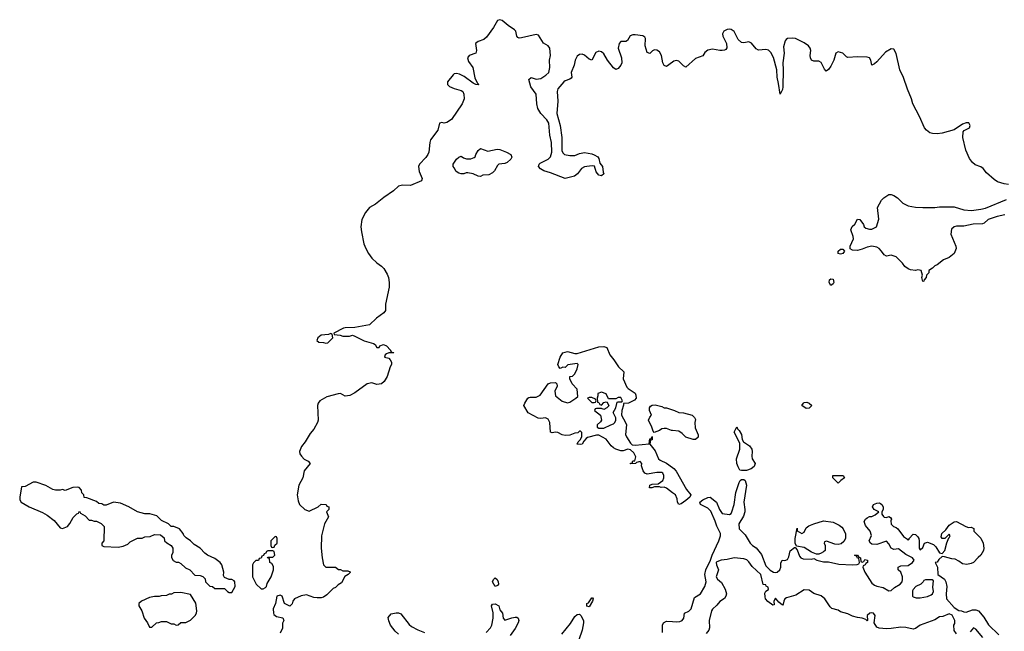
# Model space of a CAD drawing. Header units: inches. Extents: x 2554595 to 2793962, y 331849 to 426146.
# Tile 12 of 45: x 2554595 to 2562745, y 381000 to 386066. Entities that reach past the tile are written whole.
import ezdxf

# ---------------------------------------------------------------- set-up
doc = ezdxf.new("R2010")
doc.units = ezdxf.units.IN
doc.header["$MEASUREMENT"] = 0
doc.layers.add('C5358', color=7, linetype='Continuous')
doc.layers.add('C5368', color=7, linetype='Continuous')

msp = doc.modelspace()

# ---------------------------------------------------------------- linework, layer by layer
at = {"layer": 'C5358', "color": 5, "elevation": 20}
for points in [[(2560000, 385715.2), (2559950, 385677.6), (2559930, 385687), (2559918.3, 385710), (2559907.7, 385770), (2559890, 385799.3), (2559870, 385814.5), (2559850, 385816.8), (2559832.6, 385807.4), (2559810, 385786), (2559790, 385794.5), (2559773.6, 385850), (2559774, 385910), (2559770, 385920.7), (2559752.7, 385932.7), (2559690, 385941.7), (2559670, 385941.2), (2559648.3, 385931.7), (2559624.9, 385895), (2559613.7, 385886.3), (2559570, 385884.2), (2559558, 385870), (2559550.2, 385830), (2559575.6, 385750), (2559578.8, 385710), (2559571.4, 385688.6), (2559550, 385660.5), (2559530, 385654), (2559510, 385668.3), (2559459.3, 385730), (2559430, 385783.1), (2559410, 385800.8), (2559390, 385805.6), (2559364.3, 385795.7), (2559330, 385732), (2559310, 385739.7), (2559270, 385773.1), (2559250, 385780.9), (2559230, 385778.5), (2559210, 385763), (2559194.2, 385730), (2559185.5, 385690), (2559160.7, 385630), (2559164.4, 385590), (2559159, 385581), (2559147.7, 385572.3), (2559110, 385560.3), (2559098.6, 385550), (2559050, 385493.3), (2559042.7, 385470), (2559049.2, 385390), (2559040.5, 385290), (2559069.4, 385190), (2559082.6, 385090), (2559083.2, 384983.2), (2559090, 384963.1), (2559104.4, 384950), (2559150, 384941.3), (2559190, 384940.3), (2559230, 384957.8), (2559270, 384964.7), (2559330, 384955.3), (2559350, 384948), (2559380.7, 384930), (2559390, 384916), (2559398, 384878), (2559418, 384850), (2559424.5, 384804.5), (2559430.7, 384789.3), (2559410, 384774), (2559390, 384777.2), (2559366, 384806), (2559352, 384852), (2559334.8, 384854.8), (2559288.9, 384851.1), (2559270, 384848), (2559246, 384834), (2559212, 384788), (2559186.8, 384770), (2559110, 384749.7), (2558990, 384797), (2558933.4, 384813.4), (2558906, 384830), (2558889.3, 384850), (2558895.1, 384870), (2558902.8, 384877.2), (2558970, 384912), (2558988.8, 384931.2), (2558999.4, 384970), (2558997, 385050), (2558983.7, 385110), (2558974.9, 385210), (2558957.7, 385237.7), (2558907.8, 385290), (2558884.8, 385330), (2558875.6, 385370), (2558869.6, 385450), (2558826, 385510), (2558809.6, 385570), (2558830, 385586.8), (2558870, 385573.7), (2558910, 385579.6), (2558950, 385605.4), (2558973.8, 385630), (2558983, 385670), (2558981.6, 385730), (2558988.2, 385770), (2558984, 385830), (2558970, 385849.6), (2558930, 385872.8), (2558890, 385937.4), (2558870, 385944.7), (2558750, 385916.3), (2558730, 385914), (2558718, 385918), (2558709.6, 385929.6), (2558700.9, 385970), (2558690, 385982.7), (2558638.2, 386018.2), (2558590, 386058.5), (2558570, 386066.2), (2558550, 386058.2), (2558517.9, 386002.1), (2558459.7, 385920.3), (2558437.7, 385902.3), (2558390, 385885.1), (2558368.3, 385870), (2558376.9, 385810), (2558370.2, 385789.8), (2558315.5, 385770), (2558301.5, 385750), (2558310, 385719.3), (2558346.3, 385670), (2558363.7, 385583.7), (2558382, 385542), (2558396, 385530), (2558393.7, 385526.3), (2558371, 385529), (2558350, 385539.3), (2558275, 385595), (2558234.9, 385614.9), (2558210, 385621.1), (2558190, 385616.5), (2558182.4, 385610), (2558136, 385550), (2558137, 385530), (2558154, 385514), (2558190, 385496.5), (2558250, 385480.3), (2558263.1, 385470), (2558271.4, 385450), (2558273.4, 385410), (2558256.9, 385370), (2558170, 385239.3), (2558130, 385214), (2558109.2, 385209.2), (2558090, 385215.3), (2558071.3, 385208.7), (2558055.5, 385150), (2557995.6, 385070), (2557989.1, 385049.1), (2557981.5, 384970), (2557972.9, 384950), (2557956.1, 384923.9), (2557903.1, 384870), (2557896.4, 384850), (2557902, 384810), (2557926.8, 384750), (2557921, 384730), (2557830, 384692), (2557763.8, 384696.2), (2557730, 384686), (2557690, 384649.3), (2557610, 384594.5), (2557541.3, 384538.7), (2557490, 384509.4), (2557456.4, 384470), (2557426.7, 384410), (2557419.3, 384350), (2557423.8, 384310), (2557442.8, 384210), (2557458.8, 384170), (2557481, 384130), (2557510, 384091.3), (2557550, 384051.3), (2557590, 384024.7), (2557610, 384004.7), (2557637.5, 383957.5), (2557646.8, 383930), (2557654, 383890), (2557654, 383850), (2557624, 383710), (2557622.8, 383657.2), (2557610, 383639), (2557547.5, 383592.5), (2557490, 383539), (2557370, 383515.3), (2557290, 383514), (2557274, 383510), (2557194, 383470), (2557198, 383458), (2557247.3, 383452.7), (2557270, 383444.7), (2557325.4, 383445.4), (2557350, 383452), (2557370, 383446), (2557446.2, 383406.2), (2557524.9, 383384.9), (2557536.3, 383376.3), (2557550, 383352), (2557570, 383352), (2557576.5, 383363.5), (2557605.6, 383374.4), (2557630, 383364.9), (2557664.7, 383330), (2557663.6, 383323.6), (2557671.6, 383311.6), (2557692, 383310), (2557690, 383306), (2557650, 383308), (2557630, 383299), (2557621, 383290), (2557614, 383270), (2557650, 383262), (2557662, 383250), (2557672, 383230), (2557672, 383210), (2557662, 383190), (2557638, 383110), (2557611.1, 383068.9), (2557590, 383048.7), (2557550, 383044), (2557510, 383057.2), (2557470, 383049), (2557370, 382974), (2557327.1, 382952.9), (2557290, 382949), (2557250, 382969.2), (2557230, 382966), (2557138, 382942), (2557078, 382910), (2557064.7, 382890), (2557061, 382870), (2557064.9, 382750), (2557060.7, 382730), (2557030, 382675.3), (2557000.5, 382639.5), (2556958.8, 382570), (2556928.3, 382531.7), (2556910.8, 382490), (2556914, 382470), (2556926.8, 382450), (2556950, 382426), (2556982, 382410), (2556998, 382390), (2556951, 382330), (2556938, 382270), (2556904.7, 382210), (2556892, 382130), (2556899.6, 382079.6), (2556911.1, 382051.1), (2556954, 382010), (2556990, 381994), (2557066, 382030), (2557090, 382052), (2557131.6, 382051.6), (2557138, 382038), (2557154, 382030), (2557154, 382010), (2557134, 381990), (2557151.6, 381948.4), (2557118, 381890), (2557094, 381790), (2557090.8, 381690), (2557098.8, 381610), (2557111, 381551), (2557130, 381532), (2557210, 381531.3), (2557232.7, 381512.7), (2557250, 381512), (2557270, 381502), (2557310, 381502), (2557330, 381492), (2557330, 381486), (2557314, 381470), (2557286, 381454), (2557258, 381402), (2557230, 381384), (2557210, 381364), (2557190, 381354), (2557138.3, 381301.7), (2557110, 381283.7), (2557090, 381278), (2557056.5, 381276.5), (2557030, 381281.2), (2556970, 381302), (2556925.4, 381294.6), (2556870, 381268.7), (2556856, 381250), (2556850, 381228), (2556830, 381208), (2556786.6, 381230), (2556768.7, 381290), (2556750, 381299.3), (2556722.8, 381290), (2556713.4, 381230), (2556694.4, 381185.6), (2556695.5, 381150), (2556699.8, 381139.8), (2556722, 381122), (2556772, 381112), (2556782, 381090), (2556771.6, 381068.4), (2556770, 381026), (2556750, 380986)], [(2560000, 382147.5), (2559950, 382186), (2559930, 382194), (2559906, 382190), (2559890, 382198), (2559850, 382198), (2559828.7, 382188.7), (2559808.7, 382188.7), (2559810, 382211.3), (2559830, 382218), (2559879, 382221), (2559918, 382250), (2559928, 382270), (2559928, 382290), (2559918, 382310), (2559910, 382315.3), (2559870, 382315.3), (2559790, 382302), (2559770, 382308.7), (2559755.3, 382330), (2559742, 382370), (2559746, 382390), (2559730, 382406), (2559702, 382398), (2559691.1, 382388.9), (2559650, 382388), (2559648.9, 382391.1), (2559654, 382394), (2559666, 382394), (2559669.1, 382410.9), (2559687.3, 382412.7), (2559694, 382446), (2559678.9, 382478.9), (2559650, 382504), (2559630, 382509), (2559590, 382495.3), (2559570, 382495.3), (2559530, 382509), (2559510, 382519), (2559490, 382537.2), (2559450, 382592.3), (2559390, 382624), (2559370, 382624), (2559295.3, 382604.7), (2559282.8, 382597.2), (2559264.7, 382575.3), (2559250.6, 382549.4), (2559233.7, 382546.3), (2559210, 382549.6), (2559218, 382570), (2559235.3, 382584.7), (2559248.7, 382610), (2559247.3, 382647.3), (2559238, 382658), (2559230, 382658), (2559215.3, 382644.7), (2559190, 382641.2), (2559150, 382626), (2559110, 382620.9), (2559086.5, 382626.5), (2559050, 382646), (2559030, 382649.2), (2559003.1, 382643.1), (2558989, 382650), (2558982, 382730), (2558970, 382758), (2558948.4, 382768.4), (2558910, 382764), (2558886.8, 382766.8), (2558804, 382810), (2558769, 382870), (2558775.3, 382890), (2558802, 382930), (2558810, 382938), (2558820.2, 382939.8), (2558870, 382940.7), (2558902.7, 382957.3), (2558969, 383050), (2558990, 383058.8), (2559030, 383061), (2559041, 383050), (2559042.8, 383030), (2559026, 382990), (2559031, 382950), (2559085.2, 382905.2), (2559130, 382891.3), (2559150, 382898), (2559198, 382930), (2559214, 382946), (2559210, 383006), (2559168, 383050), (2559148, 383090), (2559148, 383112), (2559170, 383114), (2559190, 383134), (2559210, 383174), (2559218, 383210), (2559210, 383218), (2559132.7, 383207.3), (2559110, 383186), (2559090, 383188), (2559070, 383178), (2559058, 383190), (2559049.1, 383210.9), (2559069, 383270), (2559090, 383306), (2559130, 383318.8), (2559190, 383302), (2559210, 383302), (2559390, 383357.3), (2559430, 383359.1), (2559454.8, 383350), (2559479.3, 383290), (2559513.4, 383250), (2559550.5, 383190.5), (2559594.8, 383150), (2559591, 383090), (2559622, 383022), (2559632, 383010), (2559690, 382972), (2559695.3, 382955.3), (2559698, 382930), (2559685.4, 382914.6), (2559634, 382890), (2559592.7, 382887.3), (2559592.7, 382872.7), (2559578, 382830), (2559576, 382790), (2559610.5, 382730.5), (2559617.3, 382710), (2559610.8, 382630), (2559618.8, 382610), (2559650, 382558), (2559666, 382546), (2559690, 382542.8), (2559806, 382554), (2559810, 382594), (2559822, 382598), (2559830, 382614), (2559830, 382586), (2559818, 382582), (2559812, 382550), (2559855.8, 382495.8), (2559882.8, 382430), (2559898, 382418), (2559950, 382393.4), (2560000, 382357.6)], [(2560000, 382662.6), (2559990, 382663.7), (2559950, 382679.3), (2559930, 382680.9), (2559910, 382676), (2559890, 382662.7), (2559848, 382648), (2559838, 382658), (2559829, 382690), (2559799, 382750), (2559810, 382774), (2559826, 382790), (2559808.7, 382830), (2559808.7, 382850), (2559816.4, 382863.6), (2559830, 382872), (2559855.3, 382875.3), (2559910, 382862), (2559930, 382852), (2559950, 382852), (2560000, 382834.8)], [(2558455.3, 380990), (2558493.3, 381030), (2558502.4, 381050), (2558515.2, 381110), (2558513.1, 381153.1), (2558500.4, 381210), (2558510, 381224.9), (2558530, 381226.9), (2558560.3, 381210), (2558570, 381179.1), (2558590.4, 381150), (2558597.3, 381110), (2558610, 381091), (2558668.1, 381111.9), (2558697.6, 381117.6), (2558710, 381117.1), (2558720.7, 381110), (2558726, 381090), (2558720.4, 381070), (2558696.2, 381023.8), (2558655.6, 380964.4)], [(2557730, 380975.1), (2557702, 381002), (2557664, 381050), (2557650, 381086), (2557646.3, 381113.7), (2557670, 381144.7), (2557710, 381154), (2557730, 381154), (2557750, 381144.7), (2557817.7, 381057.7), (2557839.3, 381039.3), (2557890, 381011.8), (2557944.9, 380990)], [(2559082.7, 380977.3), (2559155.5, 381064.5), (2559190, 381123), (2559210, 381140.5), (2559230, 381140.7), (2559240.7, 381130), (2559261, 381090), (2559261, 381070), (2559250.5, 381010), (2559223.7, 380930)], [(2559914.7, 380990), (2559915.1, 381050), (2559925.1, 381070), (2559950, 381084.2), (2560000, 381080.2)]]:
    msp.add_lwpolyline(points, dxfattribs=at)
for points in [[(2558470, 384978), (2558546.8, 384993.2), (2558570, 384990.7), (2558624.7, 384970), (2558661, 384950), (2558670, 384928), (2558661, 384910), (2558630, 384882), (2558610, 384875.3), (2558562, 384870), (2558550, 384858), (2558526.4, 384813.6), (2558510, 384798), (2558479.6, 384780.4), (2558430, 384778), (2558410, 384768), (2558390, 384768.7), (2558350, 384788), (2558303.6, 384796.4), (2558290, 384798), (2558270.8, 384789.2), (2558250, 384789.2), (2558230, 384795.3), (2558208.7, 384810), (2558190, 384838), (2558184, 384850), (2558182.7, 384870), (2558210, 384910.7), (2558230, 384926.8), (2558250, 384934.8), (2558270, 384921), (2558294, 384914), (2558330, 384914), (2558356.6, 384923.4), (2558364, 384930), (2558369.6, 384950.4), (2558390, 384982), (2558410, 384998)], [(2557170, 383466), (2557150, 383458), (2557090, 383454), (2557062, 383430), (2557054, 383410), (2557070, 383394), (2557110, 383392), (2557130, 383386), (2557146, 383390), (2557186, 383430), (2557182, 383462)], [(2559330, 382938), (2559310, 382938), (2559294, 382930), (2559330, 382894), (2559350, 382894), (2559362, 382898), (2559366, 382910), (2559362, 382922)], [(2559410, 382982), (2559382, 382970), (2559382, 382950), (2559374, 382930), (2559378, 382898), (2559390, 382894), (2559398, 382878), (2559410, 382874), (2559430, 382894), (2559450, 382902), (2559458, 382898), (2559471.6, 382868.4), (2559454, 382850), (2559430, 382838), (2559410, 382846), (2559370, 382846), (2559358, 382842), (2559354, 382830), (2559402, 382790), (2559412, 382750), (2559403.6, 382736.4), (2559374, 382710), (2559374, 382690), (2559390, 382682), (2559430, 382682), (2559488.4, 382711.6), (2559510, 382718), (2559522, 382730), (2559528.7, 382750), (2559528.4, 382768.4), (2559508.4, 382811.6), (2559528.7, 382850), (2559542, 382898), (2559550, 382902), (2559578, 382902), (2559586, 382910), (2559570, 382938), (2559550, 382938), (2559530, 382926), (2559470, 382926), (2559448.4, 382968.4)], [(2554730, 382235.3), (2554705.4, 382234.6), (2554639.6, 382200.4), (2554610, 382198), (2554594.8, 382110), (2554597.3, 382090), (2554607.3, 382070), (2554672, 382030), (2554783.4, 381983.4), (2554822.5, 381962.5), (2554879, 381919), (2554930, 381857.3), (2554950, 381850.7), (2554991.9, 381868.1), (2555010, 381892), (2555036.4, 381943.6), (2555067.3, 381972.7), (2555082, 381978), (2555090, 381994), (2555098, 381978), (2555136.9, 381956.9), (2555170, 381922), (2555190, 381922), (2555210, 381912), (2555231.6, 381911.6), (2555270, 381894), (2555292.7, 381867.3), (2555292, 381750), (2555274, 381730), (2555274, 381710), (2555290, 381702), (2555410, 381698), (2555450, 381704.7), (2555490, 381722), (2555510, 381742), (2555570, 381772), (2555610, 381772), (2555630, 381782), (2555674.6, 381785.4), (2555710, 381802), (2555759.6, 381799.6), (2555790, 381774), (2555794, 381750), (2555811.6, 381731.6), (2555850, 381712), (2555862, 381690), (2555862, 381650), (2555852, 381630), (2555852.7, 381612.7), (2555865.4, 381585.4), (2555890, 381572), (2555910, 381572), (2555930, 381562), (2555966.4, 381526.4), (2556002, 381510), (2556044.7, 381464.7), (2556090, 381462), (2556110, 381454), (2556130, 381434), (2556134, 381410), (2556170, 381374), (2556191.6, 381371.6), (2556210, 381354), (2556290, 381354), (2556314, 381330), (2556330, 381322), (2556350, 381322), (2556377.2, 381370), (2556375.3, 381410), (2556370, 381418), (2556350, 381428), (2556328.4, 381428.4), (2556290, 381446), (2556283.1, 381463.1), (2556284, 381490), (2556269, 381550), (2556255.3, 381570), (2556210, 381604), (2556149.4, 381629.4), (2556126.8, 381646.8), (2556088, 381690), (2556040.2, 381720.2), (2556008, 381750), (2555973.6, 381773.6), (2555954, 381794), (2555948.7, 381810), (2555918, 381850), (2555870, 381868), (2555848.4, 381868.4), (2555826, 381890), (2555770, 381918), (2555730, 381955.3), (2555672.9, 381972.9), (2555630, 381974), (2555570, 381989), (2555498, 382030), (2555430, 382061.2), (2555370, 382068.7), (2555310, 382046), (2555290, 382046), (2555274.6, 382054.6), (2555250, 382058), (2555230, 382075.3), (2555150, 382106), (2555127.3, 382107.3), (2555126, 382130), (2555108.4, 382148.4), (2555106, 382170), (2555086, 382190), (2555070, 382194), (2555034, 382190), (2554970, 382166), (2554950, 382175.3), (2554930, 382168), (2554891.6, 382168.4), (2554870, 382175.3), (2554810, 382208.7)], [(2556710, 381786), (2556674, 381750), (2556674, 381710), (2556678, 381698), (2556690, 381694), (2556702, 381698), (2556707.3, 381712.7), (2556726, 381730), (2556726, 381770), (2556722, 381782)], [(2556690, 381666), (2556650, 381666), (2556638, 381662), (2556632.7, 381647.3), (2556618, 381642), (2556612.7, 381627.3), (2556598, 381622), (2556592.7, 381607.3), (2556578, 381602), (2556572.7, 381587.3), (2556550, 381586), (2556530, 381566), (2556522, 381550), (2556522, 381450), (2556552, 381390), (2556592.7, 381352.7), (2556610, 381352), (2556630, 381362), (2556638, 381370), (2556644, 381396), (2556675.3, 381450), (2556695.3, 381510), (2556696.4, 381536.4), (2556682, 381562), (2556666, 381570), (2556662, 381602), (2556646, 381610), (2556650, 381614), (2556690, 381614), (2556706, 381630), (2556702, 381662)], [(2558530, 381372.6), (2558507.9, 381410), (2558516.9, 381430), (2558530, 381444.4), (2558546, 381430), (2558556.5, 381410), (2558559.5, 381390), (2558550, 381378.7)], [(2555930, 381322), (2555870, 381318), (2555851.6, 381308.4), (2555832.7, 381307.3), (2555810, 381298), (2555765.4, 381294.6), (2555750, 381288), (2555710, 381288.7), (2555670, 381279), (2555602, 381250), (2555582, 381230), (2555582, 381210), (2555606, 381170), (2555626, 381110), (2555654, 381070), (2555670, 381034), (2555690, 381034), (2555728.4, 381071.6), (2555747.3, 381072.7), (2555770, 381082), (2555810, 381082), (2555850, 381062), (2555870, 381062), (2555890, 381052), (2555907.3, 381052.7), (2555930, 381074), (2555970, 381074), (2556010, 381092), (2556048.7, 381130), (2556059, 381150), (2556062, 381170), (2556052.9, 381232.9), (2556010, 381306)], [(2559310, 381204), (2559290, 381208), (2559289.3, 381230), (2559303.2, 381236.8), (2559330, 381276), (2559336, 381276), (2559342, 381270), (2559337.3, 381250)]]:
    msp.add_lwpolyline(points, close=True, dxfattribs=at)
at = {"layer": 'C5368', "color": 5, "elevation": 20}
for points in [[(2562781, 384701), (2562745.4, 384705.4), (2562690, 384723.1), (2562662, 384742), (2562599, 384799), (2562570, 384833.4), (2562550, 384848.7), (2562504.3, 384864.3), (2562482.4, 384882.4), (2562457.3, 384917.3), (2562425.8, 384985.8), (2562401.4, 385090), (2562403.8, 385136.2), (2562413, 385147), (2562456.5, 385170), (2562464.2, 385190), (2562452, 385212), (2562430, 385212.9), (2562400, 385200), (2562330, 385153.3), (2562230, 385125.1), (2562190, 385119.5), (2562150, 385122.9), (2562130, 385129.4), (2562101.2, 385150), (2562086, 385170), (2562043.3, 385263.3), (2561987, 385370), (2561977, 385410), (2561943.7, 385490), (2561912, 385588), (2561880.5, 385650), (2561850, 385785.1), (2561830, 385820.7), (2561810, 385824.3), (2561763, 385797), (2561690, 385718), (2561670, 385699.7), (2561650, 385689.6), (2561641.4, 385730), (2561629.4, 385750), (2561610, 385756.5), (2561530, 385758.3), (2561450, 385752.1), (2561438.2, 385758.2), (2561409.6, 385790), (2561370, 385800.8), (2561350, 385789.4), (2561334.4, 385730), (2561310, 385681.6), (2561290, 385652.7), (2561270, 385639), (2561256.6, 385656.6), (2561230, 385712), (2561210, 385722.9), (2561170, 385722.9), (2561149.7, 385729.7), (2561140.5, 385750), (2561138, 385770), (2561142.6, 385810), (2561139.1, 385830), (2561123.5, 385850), (2561090, 385874.6), (2561018, 385910), (2560990, 385913.5), (2560950.3, 385909.7), (2560938.4, 385901.6), (2560932.4, 385890), (2560918.5, 385841.5), (2560922.4, 385790), (2560911, 385710), (2560915.8, 385650), (2560912.8, 385510), (2560910, 385488), (2560890, 385448), (2560877.2, 385537.2), (2560864.4, 385590), (2560862, 385650), (2560834, 385754), (2560813.8, 385793.8), (2560793.2, 385813.2), (2560770, 385820.4), (2560710, 385812.8), (2560690, 385826), (2560652.2, 385872.2), (2560630, 385882.2), (2560590, 385875.3), (2560570, 385877.6), (2560543.2, 385903.2), (2560510, 385967.3), (2560484.9, 385984.9), (2560470, 385987.8), (2560450, 385984.2), (2560424.9, 385970), (2560413.7, 385950), (2560416.5, 385930), (2560444.4, 385870), (2560448, 385832), (2560439.9, 385820.1), (2560430, 385812.3), (2560409.6, 385809.6), (2560390, 385809.6), (2560330, 385822.6), (2560290, 385813.7), (2560266.2, 385793.8), (2560250, 385767.3), (2560190, 385744.7), (2560110, 385672.7), (2560090, 385682.7), (2560050, 385721.7), (2560030, 385727.4), (2560010, 385722.7), (2560000, 385715.2)], [(2562750, 384449), (2562685.3, 384434.7), (2562610.7, 384410), (2562578.6, 384381.4), (2562564.8, 384375.2), (2562488.9, 384371.1), (2562410, 384356.2), (2562350, 384356.2), (2562331.3, 384350), (2562308.2, 384330), (2562302.4, 384290), (2562342.8, 384190), (2562346, 384170), (2562331, 384130), (2562290, 384095.3), (2562242, 384078), (2562190, 384035.3), (2562170, 384028), (2562151.1, 384008.9), (2562122, 383990), (2562121, 383970), (2562102, 383950), (2562098, 383930), (2562082, 383910), (2562079.6, 383900.4), (2562070, 383898), (2562062.7, 383930), (2562069, 383950), (2562058, 383990), (2562030, 383994), (2562010, 383989), (2561970, 383994), (2561950, 384002), (2561922, 384022), (2561902, 384050), (2561850, 384102), (2561810, 384115.3), (2561770, 384108), (2561750, 384118), (2561728.7, 384150), (2561708.7, 384170), (2561690, 384181.2), (2561650, 384189.2), (2561610, 384181.2), (2561570, 384164), (2561530, 384155.3), (2561490, 384158), (2561470, 384168), (2561468.7, 384190), (2561496, 384250), (2561495.1, 384270), (2561475.5, 384324.5), (2561486.3, 384353.7), (2561508.9, 384371.1), (2561530, 384414), (2561550, 384412), (2561581, 384370), (2561584.7, 384350), (2561599.8, 384339.8), (2561630, 384331), (2561650, 384331), (2561688, 384350), (2561705.6, 384414.4), (2561695.3, 384510), (2561728, 384570), (2561749.1, 384590.9), (2561790, 384618), (2561810, 384618), (2561830.9, 384610.9), (2561862, 384590), (2561905.5, 384545.5), (2561950, 384524), (2562010, 384514), (2562070, 384510.6), (2562170, 384510.6), (2562210, 384516.3), (2562330, 384515.5), (2562410, 384492.4), (2562473.9, 384486.1), (2562550, 384495.3), (2562590, 384505.7), (2562763.4, 384576.6)], [(2560000, 382834.8), (2560014, 382830), (2560050, 382811.3), (2560090, 382810.8), (2560162, 382790), (2560182, 382770), (2560190, 382754), (2560184.7, 382730), (2560185.4, 382685.4), (2560211.6, 382628.4), (2560211.6, 382608.4), (2560190, 382588), (2560170, 382588.7), (2560110, 382609), (2560078.6, 382638.6), (2560050, 382657.2), (2560000, 382662.6)], [(2560000, 382357.6), (2560010.6, 382350), (2560030, 382326), (2560114.9, 382174.9), (2560150.8, 382130), (2560141, 382110), (2560110, 382084.5), (2560070, 382056), (2560050, 382049.4), (2560041.2, 382070), (2560037.5, 382097.5), (2560022.7, 382130), (2560000, 382147.5)], [(2560000, 381080.2), (2560030, 381077.8), (2560058.5, 381081.5), (2560079.3, 381090), (2560091.6, 381110), (2560097.2, 381150), (2560133.7, 381166.3), (2560154.3, 381185.7), (2560181.1, 381278.9), (2560230, 381310.5), (2560267.6, 381370), (2560276.3, 381410), (2560266.3, 381470), (2560273.7, 381510), (2560314.5, 381590), (2560326.6, 381630), (2560382.6, 381750), (2560395.6, 381790), (2560395.6, 381810), (2560364.5, 381870), (2560352.9, 381912.9), (2560315.1, 381995), (2560290, 382019.6), (2560229.2, 382050), (2560223.7, 382070), (2560249.7, 382090.3), (2560290, 382108.2), (2560310, 382110.8), (2560361.6, 382070), (2560389.1, 382009.1), (2560410, 381975.5), (2560471.5, 381968.5), (2560483.3, 381976.7), (2560489.7, 381990.3), (2560508.5, 382050), (2560523.5, 382150), (2560550, 382232), (2560559, 382250), (2560570, 382257.3), (2560590, 382257.3), (2560601, 382250), (2560610.8, 382210), (2560590.4, 382070.4), (2560598, 382010), (2560596.3, 381990), (2560586, 381954), (2560546.8, 381890), (2560551, 381850), (2560599.8, 381799.8), (2560641, 381730), (2560661, 381710), (2560690.4, 381690.4), (2560735.6, 381635.6), (2560770, 381542), (2560807.3, 381507.3), (2560834, 381490), (2560850, 381486.8), (2560866, 381490), (2560888, 381510), (2560895.3, 381530), (2560896.4, 381563.6), (2560906, 381590), (2560930, 381586), (2560950, 381596), (2560962.5, 381617.5), (2560974, 381666), (2561010, 381694), (2561014, 381694), (2561030, 381674), (2561050, 381622), (2561062, 381610), (2561081.4, 381601.4), (2561150, 381598), (2561170, 381602), (2561194, 381590), (2561250, 381576), (2561290, 381576), (2561375.3, 381555.3), (2561488.4, 381551.6), (2561527.3, 381552.7), (2561542, 381558), (2561546, 381570), (2561542, 381602), (2561530, 381606), (2561522, 381622), (2561506, 381630), (2561530, 381632), (2561538, 381618), (2561554, 381610), (2561558, 381578), (2561570, 381574), (2561582, 381578), (2561590, 381594), (2561614, 381590), (2561614, 381570), (2561598, 381562), (2561594, 381550), (2561578, 381542), (2561574, 381530), (2561592, 381490), (2561650, 381398.8), (2561670, 381383), (2561690, 381374.8), (2561744, 381364), (2561790, 381336), (2561810, 381338), (2561836.5, 381363.5), (2561882, 381390), (2561899, 381410), (2561904, 381430), (2561902, 381450), (2561888, 381490), (2561868, 381510), (2561866, 381530), (2561890, 381542), (2561950, 381544.7), (2561986, 381570), (2561998, 381590), (2561986, 381610), (2561930, 381635.3), (2561870, 381682), (2561830, 381678), (2561810, 381688), (2561790, 381726), (2561770, 381746), (2561690, 381719), (2561650, 381722), (2561638, 381730), (2561628, 381750), (2561647.3, 381792.7), (2561635.3, 381830), (2561596.5, 381876.5), (2561584, 381910), (2561595.3, 381930), (2561610, 381941), (2561630, 381951.3), (2561650, 381951.3), (2561676.5, 381963.5), (2561706, 381990), (2561669.2, 382009.2), (2561655.3, 382030), (2561662, 382050), (2561690, 382061), (2561710, 382064.7), (2561719.8, 382059.8), (2561732, 382050), (2561742, 382030), (2561742, 382010), (2561732, 381990), (2561732, 381970), (2561744.7, 381950), (2561750, 381944.7), (2561770, 381942), (2561790, 381951.3), (2561803.6, 381943.6), (2561810.8, 381930), (2561806, 381914), (2561807.5, 381887.5), (2561827.5, 381867.5), (2561850, 381861), (2561864.7, 381850), (2561910, 381784.7), (2561943.6, 381763.6), (2561950, 381754), (2561958, 381762), (2561958, 381770), (2561990, 381804.7), (2562010, 381802), (2562030, 381782), (2562038, 381770), (2562042, 381750), (2562042, 381690), (2562050, 381674), (2562070, 381694), (2562086, 381730), (2562110, 381738), (2562158, 381718), (2562178.8, 381698.8), (2562210, 381650.8), (2562230, 381644.7), (2562253.2, 381670), (2562268.4, 381731.6), (2562286, 381774), (2562290, 381774), (2562298, 381790), (2562290, 381806), (2562252, 381768), (2562230, 381768), (2562224, 381784), (2562229, 381810), (2562260.4, 381839.6), (2562290, 381878), (2562330, 381906), (2562350.6, 381910.6), (2562427.1, 381867.1), (2562450, 381861), (2562470, 381862), (2562492.7, 381852.7), (2562494, 381830), (2562550.9, 381770.9), (2562571, 381730), (2562576.3, 381690), (2562573, 381670), (2562550.4, 381629.6), (2562527.9, 381612.1), (2562491, 381570), (2562470, 381560.9), (2562434, 381554), (2562398, 381558), (2562370, 381582), (2562338, 381598), (2562310, 381599.5), (2562250, 381618), (2562230, 381619), (2562204.7, 381595.3), (2562190, 381574), (2562174, 381570), (2562191.3, 381530), (2562194, 381470), (2562250, 381431), (2562261, 381410), (2562270.6, 381370), (2562263, 381310), (2562267.7, 381270), (2562330, 381198), (2562370, 381171.3), (2562390, 381171), (2562410, 381161), (2562430, 381158), (2562482, 381178), (2562510, 381178.8), (2562530.5, 381170.5), (2562576.7, 381116.7), (2562614.6, 381054.6), (2562701, 380970)], [(2562350, 380978), (2562330, 381006), (2562328.7, 381050), (2562334.6, 381065.4), (2562335.3, 381090), (2562312.9, 381132.9), (2562290, 381144), (2562235.9, 381124.1), (2562210, 381119.3), (2562170, 381094.5), (2562050, 381052.3), (2562010, 381022.9), (2561990, 381017.6), (2561930, 381032), (2561890, 381035.1), (2561810, 381022.7), (2561770, 381021.2), (2561710, 381025.2), (2561690, 381035.3), (2561668, 381070), (2561675.1, 381130), (2561662, 381150), (2561650, 381154.5), (2561632, 381150), (2561611, 381130), (2561614, 381090), (2561610, 381086), (2561598, 381098), (2561569.3, 381109.3), (2561530, 381114), (2561490, 381125.2), (2561450, 381144), (2561390, 381162), (2561370, 381175.3), (2561318, 381190), (2561303.2, 381203.2), (2561259, 381270), (2561230, 381295.3), (2561170, 381314), (2561130, 381341.2), (2561090, 381344), (2561019.9, 381300.1), (2560942, 381278), (2560930, 381268), (2560921, 381250), (2560916, 381224), (2560910, 381218), (2560880.2, 381240.2), (2560850, 381275.3), (2560838, 381250), (2560839.6, 381220.4), (2560830, 381218), (2560787.2, 381247.2), (2560769.5, 381269.5), (2560764.8, 381284.8), (2560763.7, 381316.3), (2560770, 381332), (2560793.6, 381346.4), (2560790, 381366), (2560775.3, 381375.3), (2560770, 381386), (2560750, 381388), (2560729, 381470), (2560657.1, 381537.1), (2560630, 381576.9), (2560612.7, 381592.7), (2560590, 381600.5), (2560510, 381607.8), (2560450, 381594.5), (2560401, 381590), (2560364.7, 381575.3), (2560361.3, 381570), (2560363.6, 381550), (2560379.6, 381510), (2560360.3, 381450), (2560370, 381430.7), (2560404.6, 381404.6), (2560433.4, 381350), (2560445.5, 381310), (2560440.5, 381290), (2560428.3, 381271.7), (2560390, 381246), (2560364.7, 381215.3), (2560330, 381184.7), (2560320.7, 381170), (2560301.5, 381090), (2560305.3, 381030), (2560299.5, 381010), (2560278, 380982)], [(2562568.7, 380950), (2562510, 381018), (2562490, 381028), (2562463.6, 380996.4)]]:
    msp.add_lwpolyline(points, dxfattribs=at)
for points in [[(2561390, 384125.1), (2561370, 384129.5), (2561369.5, 384150), (2561390, 384164), (2561410, 384166), (2561422.8, 384150), (2561410, 384129.6)], [(2561310, 383864), (2561296, 383890), (2561298, 383910), (2561310, 383920.5), (2561330, 383916.3), (2561334.4, 383890), (2561330, 383879)], [(2561105.2, 382845.2), (2561068, 382870), (2561082, 382890), (2561090, 382894), (2561110, 382897.3), (2561130, 382890.7), (2561151.3, 382870), (2561130, 382848.7)], [(2560570, 382332), (2560555.5, 382335.5), (2560541.2, 382361.2), (2560532, 382390), (2560529.3, 382430), (2560555.6, 382510), (2560555.1, 382555.1), (2560538, 382598), (2560509.4, 382650), (2560530, 382694), (2560536.9, 382676.9), (2560550, 382664.7), (2560570.5, 382630.5), (2560574.8, 382590), (2560586, 382570), (2560635.2, 382535.2), (2560654.8, 382510), (2560659.1, 382490), (2560655.5, 382450), (2560659.1, 382430), (2560683, 382390), (2560674.7, 382365.3), (2560650, 382347), (2560610, 382333.3)], [(2561370, 382226), (2561326, 382270), (2561326, 382290), (2561411.6, 382291.6), (2561422, 382270), (2561391.6, 382248.4)], [(2561370, 381719.3), (2561342.7, 381722.7), (2561274, 381746), (2561258, 381742), (2561254, 381730), (2561262, 381710), (2561262, 381670), (2561250, 381658), (2561230, 381648), (2561210, 381638), (2561190, 381638), (2561150, 381655.3), (2561090, 381695.3), (2561026, 381706), (2561015.3, 381730), (2561013.2, 381770), (2561030, 381854), (2561032, 381832), (2561070, 381811.3), (2561090, 381822), (2561104.1, 381855.9), (2561126.6, 381873.4), (2561170, 381891), (2561250, 381914), (2561330, 381902.8), (2561378.5, 381878.5), (2561401.4, 381861.4), (2561411.3, 381850), (2561431.6, 381808.4), (2561431.3, 381770), (2561416.3, 381743.7), (2561394, 381726)], [(2562147.3, 381427.3), (2562092.7, 381427.3), (2562078, 381422), (2562074, 381410), (2562054, 381390), (2562014, 381370), (2561990, 381346), (2561985.4, 381334.6), (2561984.7, 381290), (2561990, 381284.7), (2562016.9, 381276.9), (2562050, 381276), (2562110, 381287.3), (2562138.9, 381301.1), (2562150, 381311.3), (2562158, 381330), (2562154, 381366), (2562158, 381418)]]:
    msp.add_lwpolyline(points, close=True, dxfattribs=at)

doc.saveas('drawing.dxf')
